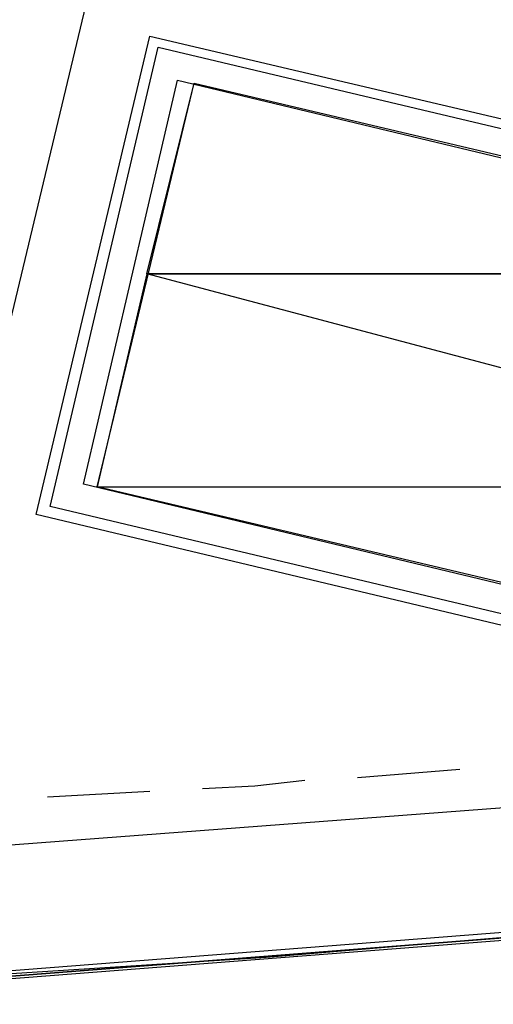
# Model space of a CAD drawing. Header units: feet. Extents: x -79 to 198, y -22 to 181.
# Tile 152 of 256: x 69.6 to 71.88, y 15.92 to 20.67. Entities that reach past the tile are written whole.
import ezdxf

# ---------------------------------------------------------------- set-up
doc = ezdxf.new("R2010")
doc.units = ezdxf.units.FT
doc.layers.add('A-LINEA', color=7, linetype='CONTINUOUS')
doc.layers.add('A-MURO-CONCRETO', color=8, linetype='CONTINUOUS')

msp = doc.modelspace()

# ---------------------------------------------------------------- linework, layer by layer
at = {"layer": 'A-LINEA'}
for p, q in [((69.5467, 19.1778), (71.8, 28.6311)), ((71.2267, 17.0178), (71.72, 17.0578)), ((71.2267, 17.0178), (71.72, 17.0578)), ((69.7333, 16.9244), (70.2267, 16.9511)), ((69.7333, 16.9244), (70.2267, 16.9511)), ((71.9333, 16.8711), (68.2267, 16.5911)), ((71.9333, 16.8711), (68.2267, 16.5911))]:
    msp.add_line(p, q, dxfattribs=at)
for points in [[(26.7067, 23.3511), (28.04, 21.6178), (31.0267, 20.8311), (34.0133, 20.0978), (37.0133, 19.4044), (40.0267, 18.7778), (43.0533, 18.2044), (46.0933, 17.6844), (49.1467, 17.2178), (52.2, 16.8044), (55.2533, 16.4444), (58.32, 16.1511), (60.4, 16.0178), (62.48, 15.9511), (64.5467, 15.9244), (66.6267, 15.9511), (68.7067, 16.0178), (70.7867, 16.1511), (72.8533, 16.3244), (74.92, 16.5511), (76.9867, 16.8178), (79.04, 17.1511), (81.08, 17.5244), (83.12, 17.9378)], [(26.7067, 23.3511), (28.04, 21.6178), (31.0267, 20.8311), (34.0133, 20.0978), (37.0133, 19.4044), (40.0267, 18.7778), (43.0533, 18.2044), (46.0933, 17.6844), (49.1467, 17.2178), (52.2, 16.8044), (55.2533, 16.4444), (58.32, 16.1511), (60.4, 16.0178), (62.48, 15.9511), (64.5467, 15.9244), (66.6267, 15.9511), (68.7067, 16.0178), (70.7867, 16.1511), (72.8533, 16.3244), (74.92, 16.5511), (76.9867, 16.8178), (79.04, 17.1511), (81.08, 17.5244), (83.12, 17.9378)], [(70.2267, 20.5911), (74.48, 19.5911), (73.9333, 17.2711), (69.68, 18.2844), (70.2267, 20.5911)], [(70.2667, 20.5378), (74.4267, 19.5511), (73.8933, 17.3378), (69.7467, 18.3244), (70.2667, 20.5378)], [(70.36, 20.3778), (74.2533, 19.4444), (73.8, 17.4978), (69.9067, 18.4311), (70.36, 20.3778)], [(74.3333, 19.4444), (73.8667, 17.4978), (69.9733, 18.4178), (70.44, 20.3644), (74.3333, 19.4444)], [(74.3333, 19.4444), (73.8667, 17.4978), (69.9733, 18.4178), (70.44, 20.3644), (74.3333, 19.4444)], [(70.48, 16.9644), (70.7333, 16.9778), (70.9733, 17.0044)], [(70.48, 16.9644), (70.7333, 16.9778), (70.9733, 17.0044)], [(72.0933, 16.2711), (72.0933, 16.2578), (68.16, 15.9511), (68.16, 15.9644), (68.16, 15.9778), (72.0933, 16.2844), (72.0933, 16.2711)], [(72.0933, 16.2711), (72.0933, 16.2578), (68.16, 15.9511), (68.16, 15.9644), (68.16, 15.9778), (72.0933, 16.2844), (72.0933, 16.2711)], [(72.0933, 16.2444), (68.16, 15.9378), (68.16, 15.9511), (72.0933, 16.2578), (72.0933, 16.2444)], [(72.0933, 16.2444), (68.16, 15.9378), (68.16, 15.9511), (72.0933, 16.2578), (72.0933, 16.2444)]]:
    msp.add_lwpolyline(points, dxfattribs=at)
at = {"layer": 'A-MURO-CONCRETO'}
for points in [[(70.44, 20.3644), (74.3333, 19.4444), (70.2133, 19.4444), (70.44, 20.3644), (70.44, 20.3644)], [(70.44, 20.3644), (74.3333, 19.4444), (70.2133, 19.4444), (70.44, 20.3644), (70.44, 20.3644)], [(70.2133, 19.4444), (69.9733, 18.4178), (74.08, 18.4178), (70.2133, 19.4444)], [(70.2133, 19.4444), (69.9733, 18.4178), (74.08, 18.4178), (70.2133, 19.4444)], [(70.2133, 19.4444), (74.3333, 19.4444), (74.08, 18.4178), (70.2133, 19.4444), (70.2133, 19.4444)], [(70.2133, 19.4444), (74.3333, 19.4444), (74.08, 18.4178), (70.2133, 19.4444), (70.2133, 19.4444)], [(69.9733, 18.4178), (74.08, 18.4178), (73.8667, 17.4978), (69.9733, 18.4178), (69.9733, 18.4178)], [(69.9733, 18.4178), (74.08, 18.4178), (73.8667, 17.4978), (69.9733, 18.4178), (69.9733, 18.4178)]]:
    msp.add_lwpolyline(points, dxfattribs=at)

doc.saveas('drawing.dxf')
